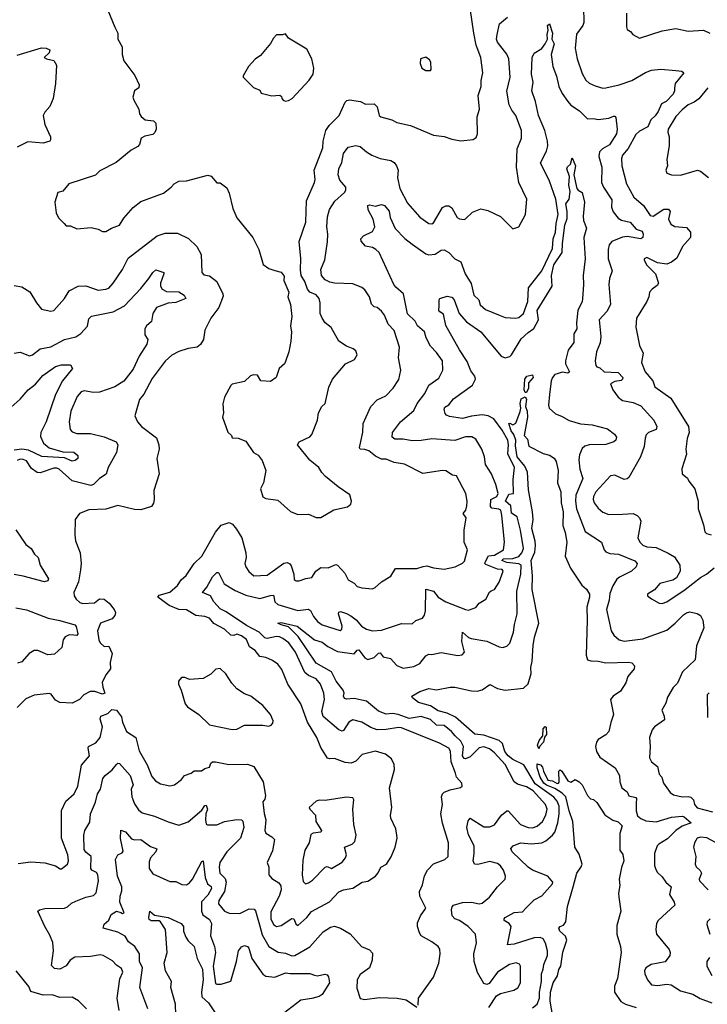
# Model space of a CAD drawing. Extents: x 1468344 to 1613994, y 525695 to 643861.
# Tile 102 of 256: x 1497071 to 1501581, y 630415 to 636873. Entities that reach past the tile are written whole.
import ezdxf

# ---------------------------------------------------------------- set-up
doc = ezdxf.new("R2010")
doc.units = 0

msp = doc.modelspace()

# ---------------------------------------------------------------- linework, layer by layer
at = {"layer": '0CON10XD'}
for points in [[(1498745, 635226.7), (1498785, 635216.7), (1498805, 635190), (1498803, 635163), (1498836.1, 635086.1), (1498830, 635055), (1498846.2, 635005), (1498855.6, 634925.6), (1498848, 634865), (1498854.2, 634824.2), (1498849.2, 634765), (1498836, 634695), (1498815, 634630), (1498806.7, 634615), (1498773.3, 634585), (1498753.3, 634525), (1498715, 634499.2), (1498653.3, 634505), (1498630.5, 634540.5), (1498605, 634543.8), (1498585, 634536.7), (1498545, 634498.8), (1498465, 634481.2), (1498455, 634472.5), (1498415, 634397.5), (1498403.9, 634353.9), (1498406.7, 634295), (1498402, 634265), (1498436.4, 634166.4), (1498460, 634145), (1498465, 634130), (1498505, 634127.5), (1498555, 634107.5), (1498603.6, 634033.6), (1498635, 634017.5), (1498660.7, 633980.7), (1498686, 633915), (1498670, 633835), (1498651.2, 633795), (1498665, 633742.5), (1498685, 633732.5), (1498765, 633722.5), (1498847.7, 633647.7), (1498895, 633626.7), (1498965, 633628.8), (1499015, 633606.7), (1499045, 633606.7), (1499132.3, 633657.7), (1499221.7, 633678.3), (1499243.3, 633695), (1499248, 633715), (1499235.6, 633755.6), (1499158.7, 633808.7), (1499077.3, 633877.3), (1499052.7, 633902.7), (1499033.3, 633935), (1498974.3, 633984.3), (1498893.3, 634085), (1498905, 634103.3), (1498975, 634136.7), (1498987.7, 634152.3), (1499023.8, 634245), (1499030, 634295), (1499052.5, 634335), (1499075.3, 634354.7), (1499097.7, 634462.2), (1499122.9, 634515), (1499208, 634615), (1499266.2, 634645), (1499284, 634675), (1499275, 634700), (1499257.5, 634715), (1499215, 634732), (1499163.3, 634765), (1499113, 634853), (1499074.5, 634884.5), (1499054, 634915), (1499041.2, 634945), (1499042.5, 635015), (1499035, 635043.3), (1499015, 635068.6), (1498975, 635086.2), (1498957.7, 635105), (1498941.9, 635155), (1498918, 635195), (1498913, 635233), (1498915.4, 635305.4), (1498903.2, 635416.8), (1498948.6, 635545), (1498951.4, 635685), (1499005.6, 635805), (1499009.4, 635825), (1499002.1, 635885), (1499058.7, 636031.3), (1499060.7, 636075), (1499078.9, 636145), (1499100.9, 636179.1), (1499130.7, 636209.3), (1499165.4, 636245), (1499205, 636332.5), (1499217, 636343), (1499235, 636347.1), (1499305.3, 636335.3), (1499338.7, 636318.7), (1499395, 636321.2), (1499415, 636301.2), (1499429.4, 636245), (1499438.8, 636235), (1499512.5, 636215), (1499545, 636198), (1499635, 636178), (1499785, 636116.2), (1499855, 636106), (1499905, 636088), (1499965, 636077.5), (1500045, 636086.2), (1500065, 636100), (1500074.2, 636125), (1500071.9, 636235), (1500086.9, 636285), (1500076.9, 636375), (1500096.7, 636435), (1500096.6, 636473.4), (1500108.6, 636525), (1500095.7, 636624.3), (1500064.7, 636704.7), (1500048.6, 636785), (1500014.2, 637025)], [(1497633, 636973), (1497694.2, 636824.2), (1497714, 636785), (1497713.8, 636745), (1497744, 636695), (1497744, 636645), (1497755, 636602.5), (1497826.6, 636506.6), (1497853.8, 636445), (1497852.5, 636425), (1497823.8, 636405), (1497813.8, 636365), (1497818.8, 636345), (1497852, 636285), (1497856, 636255), (1497867, 636237), (1497895, 636216), (1497948.8, 636208.8), (1497963.9, 636193.9), (1497966.7, 636155), (1497958.3, 636131.7), (1497945, 636120), (1497891.2, 636108.8), (1497866.7, 636095), (1497855.9, 636054.1), (1497845, 636040), (1497803.1, 636016.9), (1497703.8, 635935), (1497597.7, 635882.3), (1497568, 635852), (1497392.5, 635795), (1497355, 635747.5), (1497321.7, 635738.3), (1497302, 635675), (1497311.2, 635605), (1497325, 635572.5), (1497362.5, 635535), (1497375, 635520), (1497405, 635520), (1497445, 635500), (1497539.7, 635509.7), (1497585, 635498.6), (1497615, 635484.2), (1497635, 635483.8), (1497672.5, 635505), (1497725, 635524.2), (1497755, 635571.2), (1497815, 635641.2), (1497865, 635680), (1498014.2, 635735.8), (1498065, 635773.3), (1498085, 635796.7), (1498115, 635813.8), (1498165, 635816.2), (1498305, 635853.3), (1498325.8, 635845.8), (1498365, 635802.5), (1498385, 635802.5), (1498428.8, 635768.8), (1498445.7, 635735.7), (1498468, 635635), (1498494.1, 635574.1), (1498600, 635445), (1498638.8, 635365), (1498667.7, 635267.7), (1498705, 635240), (1498745, 635226.7)], [(1500769.4, 636955), (1500770, 636855), (1500763.3, 636835), (1500723.3, 636776.7), (1500713.8, 636685), (1500726.2, 636615), (1500759.8, 636519.8), (1500783.3, 636475), (1500805, 636455.7), (1500845, 636438.9), (1500895, 636424.5), (1500915, 636425.5), (1501003.3, 636445), (1501085, 636473.1), (1501175, 636526.5), (1501215, 636541.7), (1501275, 636548), (1501375, 636540.4), (1501413.3, 636535), (1501425.8, 636525), (1501368.9, 636455), (1501366.1, 636423.9), (1501366, 636405), (1501356.7, 636385), (1501310.2, 636335), (1501279.3, 636320.8), (1501258.6, 636271.4), (1501238.6, 636241.4), (1501210.9, 636215), (1501189.5, 636170.5), (1501135, 636141.8), (1501110.8, 636119.2), (1501061.9, 636028.1), (1501025, 635984), (1501016.8, 635963.2), (1501020.5, 635915), (1501050, 635795), (1501097.8, 635707.8), (1501162.7, 635655), (1501205, 635589.4), (1501225, 635583.8), (1501295, 635630), (1501325, 635630), (1501337.5, 635615), (1501325.5, 635565), (1501340.7, 635530.7), (1501366.9, 635516.9), (1501445, 635510.5), (1501470.1, 635480.1), (1501470, 635445), (1501417.7, 635385), (1501381.8, 635308.2), (1501345, 635281.4), (1501315, 635268.9), (1501255, 635277.1), (1501185, 635312), (1501166.7, 635305), (1501166.2, 635295), (1501185, 635262), (1501240, 635205), (1501260, 635145), (1501250.7, 635129.3), (1501218, 635105), (1501202, 635085), (1501198, 635055), (1501185, 635023.3), (1501116, 634915), (1501111.4, 634855), (1501135.8, 634735.8), (1501159.4, 634685), (1501150, 634625), (1501172.1, 634562.1), (1501224.2, 634505), (1501235.7, 634465), (1501341.1, 634391.1), (1501456.7, 634205), (1501461.1, 634165), (1501448.1, 634125), (1501440, 634055), (1501443.9, 634023.9), (1501414, 633926), (1501416.7, 633895), (1501450, 633865), (1501458.8, 633845), (1501498, 633795), (1501521.4, 633715), (1501520, 633665), (1501555, 633560), (1501563.6, 633513.6), (1501575, 633503.3), (1501605, 633493.8)], [(1501051.2, 636915), (1501050, 636825), (1501055, 636807.5), (1501077.5, 636795), (1501092.5, 636775), (1501135, 636752.5), (1501285, 636798.6), (1501373.9, 636813.9), (1501455, 636797.5), (1501555, 636804.2), (1501597.5, 636785)], [(1499342.5, 634267.5), (1499373.5, 634335), (1499415, 634379.4), (1499472, 634405), (1499519.4, 634455), (1499557.4, 634512.6), (1499570.6, 634575), (1499555.7, 634655), (1499562.9, 634725), (1499527.9, 634835), (1499487.8, 634875), (1499464.5, 634934.5), (1499445, 634960.8), (1499415, 634984), (1499395, 634990), (1499377.3, 635007.3), (1499365.4, 635055), (1499335, 635101.1), (1499315, 635115.6), (1499255, 635140.8), (1499135, 635144.1), (1499105, 635150.8), (1499075, 635167.2), (1499051.1, 635195), (1499046.6, 635233.4), (1499071.7, 635298.3), (1499090.6, 635415), (1499092.6, 635465), (1499085.2, 635515), (1499090.3, 635580.3), (1499103.3, 635626.7), (1499138.6, 635681.4), (1499201.2, 635738.8), (1499210, 635755), (1499209.2, 635775), (1499170.8, 635820.8), (1499160.8, 635855), (1499164.6, 635895), (1499184.5, 635935), (1499195.4, 635994.6), (1499225, 636036), (1499275, 636047.5), (1499305, 636040), (1499345, 636005.8), (1499381.2, 635985), (1499435, 635963.3), (1499505, 635949.2), (1499526, 635935), (1499541.4, 635915), (1499552.7, 635885), (1499548.5, 635835), (1499563.5, 635765), (1499615, 635668.8), (1499695, 635578), (1499755, 635536.2), (1499775, 635534.3), (1499785, 635540.8), (1499845, 635640), (1499865, 635652.5), (1499885, 635650.8), (1499905, 635638), (1499940, 635575), (1499955.9, 635565.9), (1499985, 635561.2), (1499995, 635566), (1500040.6, 635609.4), (1500095, 635632.5), (1500142.1, 635622.1), (1500225, 635580.8), (1500305, 635501.2), (1500345, 635513.3), (1500388.1, 635595), (1500398.1, 635695), (1500345.3, 635805), (1500330.2, 635905), (1500334.7, 636025.3), (1500361.5, 636095), (1500362, 636145), (1500325.5, 636245), (1500298.5, 636278.5), (1500281.6, 636315), (1500266.9, 636403.1), (1500287.7, 636495), (1500278.7, 636615), (1500266, 636646), (1500204.4, 636725), (1500198.9, 636745), (1500202.5, 636775), (1500218.6, 636845), (1500270, 636890)], [(1499685, 630410), (1499687.5, 630455), (1499785, 630593.3), (1499820.6, 630685), (1499828.1, 630745), (1499825.6, 630775.6), (1499814.6, 630794.6), (1499775, 630824.4), (1499703.4, 630863.4), (1499692.7, 630882.7), (1499680.9, 630925), (1499680.9, 630949.1), (1499698.8, 630995), (1499733.6, 631045), (1499694.4, 631125), (1499693.8, 631155), (1499712.3, 631197.7), (1499725, 631257.5), (1499745.7, 631294.3), (1499785, 631336.9), (1499860, 631365), (1499880.8, 631385), (1499882.5, 631475), (1499843.4, 631603.4), (1499832.9, 631665), (1499844.6, 631725), (1499836.7, 631775), (1499843.5, 631795), (1499855, 631806.5), (1499895, 631822.5), (1499962, 631838), (1499973.6, 631846.4), (1499971.2, 631865), (1499936.5, 631905), (1499928.5, 631931.5), (1499901, 632005), (1499897.1, 632075), (1499885.4, 632095), (1499825, 632127.2), (1499575, 632227.6), (1499555, 632230.8), (1499475, 632217.2), (1499415, 632215.8), (1499375, 632231.2), (1499315, 632266.2), (1499255, 632281.1), (1499230, 632265), (1499195, 632210), (1499185, 632206.7), (1499165, 632215.5), (1499061.8, 632301.8), (1499053.6, 632335), (1499071.1, 632415), (1499065.9, 632455.9), (1499043.1, 632515), (1499015, 632549.5), (1498965, 632571.2), (1498941.8, 632591.8), (1498879.7, 632725), (1498835.7, 632785.7), (1498797.3, 632815), (1498775, 632824.2), (1498755, 632826.9), (1498695, 632815.2), (1498678.1, 632818.1), (1498641.8, 632855), (1498559.3, 632899.3), (1498425, 632988.6), (1498385, 633007.9), (1498343.6, 633053.6), (1498323.3, 633093.3), (1498270, 633115), (1498299.5, 633150.5), (1498335, 633219.2), (1498365, 633246.2), (1498375, 633246.7), (1498413, 633173), (1498485, 633128.2), (1498555, 633099.1), (1498645, 633075.4), (1498715, 633097.2), (1498735, 633097.8), (1498744.6, 633055), (1498765, 633037.9), (1498895, 632997.2), (1498965, 633007.3), (1498977.3, 632997.3), (1498997.5, 632957.5), (1499023.6, 632925), (1499055, 632902.7), (1499173.5, 632866.5), (1499184.6, 632875.4), (1499186, 632894), (1499161.6, 632975), (1499165, 632987.8), (1499175, 632991.5), (1499215, 632978.2), (1499241.8, 632961.8), (1499277.2, 632937.2), (1499313.5, 632895), (1499345, 632874.5), (1499385, 632864.5), (1499445, 632869.1), (1499575, 632912.2), (1499645, 632910), (1499668.1, 632931.9), (1499712.6, 632947.4), (1499725, 632966.7), (1499732.2, 632995), (1499735, 633137.5), (1499784.7, 633124.7), (1499816.5, 633085), (1499865, 633055.4), (1499995, 633003.8), (1500015, 633000.9), (1500062.4, 633017.6), (1500083.8, 633046.2), (1500127.2, 633072.8), (1500152.3, 633117.7), (1500163.8, 633126.2), (1500185, 633135.8), (1500216.2, 633183.8), (1500241.2, 633255), (1500235, 633265.7), (1500205, 633269.7), (1500128.8, 633298.8), (1500121.7, 633305), (1500124, 633315), (1500145, 633357.2), (1500185, 633361), (1500244.4, 633395), (1500250, 633445), (1500233.7, 633623.7), (1500225.5, 633655), (1500212.3, 633662.3), (1500168.4, 633668.4), (1500158.9, 633678.9), (1500160.9, 633725), (1500200.4, 633745), (1500208.5, 633765), (1500193.2, 633825), (1500164.5, 633895), (1500126.2, 633955), (1500120, 634005), (1500102.7, 634055), (1500062, 634122), (1500036.9, 634136.9), (1499995, 634137.6), (1499925, 634112.9), (1499775, 634123.8), (1499705, 634112), (1499645, 634110), (1499585, 634122.5), (1499532.4, 634122.4), (1499514, 634135), (1499515.7, 634165), (1499568.1, 634235), (1499655, 634308.5), (1499677.3, 634355), (1499728, 634422), (1499754.7, 634475), (1499819, 634521), (1499845.3, 634574.7), (1499843.6, 634635), (1499805, 634690.6), (1499765, 634730.6), (1499737.3, 634785), (1499725, 634825.5), (1499680, 634865), (1499664.5, 634895), (1499614.5, 634944.5), (1499588.5, 635075), (1499537.8, 635117.8), (1499525, 635135.8), (1499429.2, 635345), (1499407.5, 635365), (1499385, 635377.9), (1499337.9, 635387.9), (1499310.7, 635420.7), (1499308.2, 635435), (1499325, 635455.5), (1499385, 635484.5), (1499400.6, 635515), (1499388.5, 635565), (1499355.6, 635625), (1499355, 635653.3), (1499365, 635658.1), (1499405, 635648.6), (1499445, 635660), (1499464.2, 635654.2), (1499495, 635616), (1499501.5, 635575), (1499533.8, 635503.8), (1499597.6, 635437.6), (1499645, 635400.4), (1499735, 635336.4), (1499755, 635330.9), (1499795, 635334.3), (1499835, 635360), (1499855, 635363.1), (1499885, 635345.6), (1499925, 635303.3), (1499965, 635283.8), (1499993.5, 635205), (1500032.2, 635142.2), (1500050, 635065), (1500081.5, 635035), (1500092, 635002), (1500125, 634972.5), (1500222.6, 634932.6), (1500255, 634919.4), (1500325.6, 634914.4), (1500345, 634920), (1500374.7, 634945.3), (1500402.5, 635025), (1500407.2, 635115), (1500496.2, 635225), (1500565, 635371.2), (1500569.4, 635435), (1500585, 635480), (1500589.1, 635535), (1500603.2, 635595), (1500588.2, 635695), (1500545, 635814.2), (1500487, 635933), (1500525, 636010), (1500534.1, 636045), (1500533.4, 636075), (1500514.7, 636145), (1500472.7, 636245), (1500453.3, 636335), (1500430.8, 636405), (1500438.1, 636461.9), (1500428.2, 636515), (1500432.2, 636625), (1500445, 636652), (1500495.4, 636684.6), (1500518, 636715), (1500532.5, 636745), (1500530, 636775), (1500537.5, 636805), (1500532.2, 636835), (1500545, 636845.8), (1500565.9, 636785), (1500561.2, 636745), (1500577.1, 636715), (1500557.4, 636645), (1500568, 636565), (1500592.4, 636502.4), (1500607.2, 636435), (1500628.3, 636388.3), (1500665.4, 636335), (1500685, 636312.7), (1500742.9, 636275), (1500795, 636222.5), (1500835, 636224), (1500865, 636217.5), (1500935, 636227.5), (1500965, 636240), (1500975, 636240), (1500981.5, 636231.5), (1500989.2, 636155), (1500985.2, 636124.8), (1500938.6, 636051.4), (1500893.9, 636025), (1500874.5, 636005.5), (1500869.2, 635975), (1500889.2, 635905), (1500886.1, 635805), (1500899.2, 635775), (1500955, 635691.2), (1500952.9, 635642.9), (1500962.4, 635612.4), (1500995, 635571.5), (1501018.3, 635558.3), (1501075, 635544.5), (1501115, 635498.1), (1501153.8, 635485), (1501160.8, 635465), (1501158.8, 635445), (1501144, 635436), (1501055, 635451), (1501025, 635447.3), (1500955, 635417.7), (1500937.9, 635395), (1500930.9, 635365), (1500930, 635305), (1500955.6, 635225), (1500938.9, 635175), (1500934.4, 635135), (1500944.7, 635005), (1500921.9, 634958.1), (1500872.2, 634905), (1500882.2, 634795), (1500876.9, 634753.1), (1500854.2, 634694.2), (1500846.2, 634635), (1500848.8, 634605), (1500855.8, 634595.8), (1500875, 634588.8), (1500905, 634562.5), (1500995, 634558), (1501026, 634525), (1501025.2, 634515), (1501015, 634505.9), (1500975, 634500.7), (1500945.8, 634485), (1500962, 634445), (1500995, 634398), (1501025, 634375.8), (1501095, 634362.2), (1501145, 634340.5), (1501230.5, 634245), (1501249.1, 634205), (1501244.2, 634185), (1501194.2, 634165), (1501180.2, 634149.8), (1501172.2, 634127.8), (1501166.9, 634073.1), (1501141.8, 634005), (1501065, 633870), (1501055, 633861.2), (1501035, 633858), (1500975, 633885.6), (1500945, 633880), (1500850, 633775), (1500833.3, 633745), (1500831.5, 633725), (1500839.6, 633705), (1500865, 633667.9), (1500895, 633642.7), (1500935, 633628.2), (1501025, 633629.7), (1501093.5, 633633.5), (1501121.1, 633621.1), (1501136.6, 633606.6), (1501145.5, 633584.5), (1501124.4, 633475), (1501138.6, 633445), (1501156.8, 633426.8), (1501184.7, 633414.7), (1501245, 633410.7), (1501324.3, 633374.3), (1501365, 633349.6), (1501400.7, 633295), (1501403.3, 633256.7), (1501378.3, 633211.7), (1501353.8, 633196.2), (1501270, 633175), (1501235, 633133.8), (1501188.8, 633105), (1501187.5, 633095), (1501213.9, 633073.9), (1501265, 633046.7), (1501285, 633044.2), (1501315, 633054.3), (1501435, 633134.5), (1501536.8, 633213.2), (1501575.8, 633235), (1501625, 633277.5)], [(1498815, 636337.5), (1498835, 636343.3), (1498857.5, 636355), (1498970, 636475), (1498996.2, 636515), (1499000, 636555), (1498986.7, 636615), (1498955, 636680), (1498835, 636752.5), (1498815, 636780), (1498795, 636772.5), (1498755, 636772.5), (1498735, 636752.5), (1498715, 636717.5), (1498651.2, 636638.8), (1498615, 636613.8), (1498571.2, 636565), (1498537.5, 636505), (1498537.5, 636495), (1498605, 636427.5), (1498645, 636410), (1498655, 636390), (1498725, 636373.3), (1498777, 636377), (1498788.3, 636368.3), (1498790, 636355), (1498800, 636345), (1498815, 636337.5)], [(1497055, 636640), (1497215, 636687.8), (1497245, 636686.5), (1497268.8, 636675), (1497264, 636655), (1497232.5, 636625), (1497247.5, 636615), (1497295.5, 636605.5), (1497313.6, 636573.6), (1497306.5, 636455), (1497290.5, 636355), (1497267.8, 636302.2), (1497235, 636266.7), (1497225.8, 636244.2), (1497235.6, 636185), (1497273.1, 636105), (1497274.2, 636085), (1497268, 636075), (1497225, 636061.8), (1497125, 636071.8), (1497053.6, 636036.4)], [(1499765, 636540), (1499770, 636545), (1499767.5, 636595), (1499759.3, 636609.3), (1499735, 636627.5), (1499700, 636615), (1499696.7, 636585), (1499707.5, 636555), (1499735, 636540), (1499765, 636540)], [(1501583.8, 636425), (1501525, 636353.8), (1501495, 636331.2), (1501455, 636313.8), (1501415, 636282), (1501375, 636237.1), (1501324.6, 636155), (1501321.8, 636135), (1501330.5, 636105), (1501331.4, 636045), (1501316.2, 635955), (1501320, 635915), (1501308.8, 635885), (1501315, 635866.7), (1501345, 635854.2), (1501405, 635852.9), (1501515.8, 635885.8), (1501535, 635878.8), (1501587.7, 635837.7)], [(1499821.1, 634998.9), (1499821.4, 635035), (1499827, 635043), (1499875, 635059.2), (1499905, 635052.9), (1499921.1, 635035), (1499953.8, 634945), (1500000.6, 634890.6), (1500095, 634824.5), (1500229.1, 634665), (1500255, 634654.6), (1500285, 634664.7), (1500296.8, 634675), (1500360.6, 634779.4), (1500405, 634821.8), (1500442.7, 634847.3), (1500473.9, 634905), (1500465.3, 634965), (1500562.5, 635125), (1500559.6, 635195), (1500573.6, 635265), (1500629.6, 635345), (1500630.1, 635405), (1500645.4, 635524.6), (1500661.3, 635568.7), (1500662.1, 635615), (1500652.8, 635665), (1500674.1, 635695.9), (1500681.4, 635745), (1500672.6, 635787.4), (1500677.7, 635845), (1500659.4, 635895), (1500663, 635907), (1500683.8, 635925), (1500695, 635966.2), (1500716.6, 635915), (1500704.7, 635855), (1500725, 635766.2), (1500733.8, 635753.8), (1500758.9, 635738.9), (1500775.6, 635675), (1500766, 635584), (1500769.4, 635555), (1500787.3, 635505), (1500771.8, 635445), (1500778.7, 635305), (1500765.4, 635195), (1500769.6, 635135), (1500762.5, 635042.5), (1500760, 635025), (1500731.5, 634965), (1500723.1, 634885), (1500725.5, 634845), (1500705, 634813.3), (1500704.6, 634755.4), (1500667.7, 634705), (1500650.3, 634635), (1500651.2, 634615), (1500677.1, 634562.9), (1500665.7, 634554.3), (1500629.5, 634560.5), (1500595, 634550.9), (1500581.5, 634545), (1500564.7, 634525), (1500556.1, 634505), (1500545.3, 634414.7), (1500540, 634345), (1500543.8, 634325), (1500585, 634287.5), (1500625, 634272.2), (1500673.6, 634243.6), (1500748, 634222), (1500826.4, 634216.4), (1500925, 634188.2), (1500971.2, 634155), (1500984.1, 634134.1), (1500980, 634115), (1500968, 634105), (1500915, 634086.7), (1500805, 634084.7), (1500777.1, 634075), (1500759.3, 634060.7), (1500742.3, 634017.7), (1500738, 633985), (1500744, 633924), (1500763.7, 633863.7), (1500718.9, 633755), (1500715.7, 633715), (1500723.2, 633665), (1500780, 633515), (1500886.3, 633446.3), (1500904.3, 633395), (1500915, 633382.5), (1500942, 633372), (1500997.3, 633367.3), (1501105, 633322.5), (1501120.6, 633305), (1501114.3, 633285), (1501082.5, 633255), (1501005, 633216.8), (1500987.7, 633202.3), (1500960.3, 633159.7), (1500941.7, 633108.3), (1500937.6, 633065), (1500918.5, 633005), (1500950.5, 632865), (1500966.9, 632835), (1501002.5, 632805), (1501035, 632797.1), (1501157.1, 632812.9), (1501315, 632869.3), (1501369.2, 632915), (1501425, 632970), (1501445, 632983.5), (1501465, 632988.1), (1501515, 632977.5), (1501535, 632964), (1501551.9, 632935), (1501557.8, 632885), (1501509.4, 632765), (1501500, 632675), (1501416.9, 632595), (1501385, 632522), (1501357.7, 632492.3), (1501320.3, 632429.7), (1501309.5, 632390.5), (1501281.4, 632345), (1501298.2, 632305), (1501299.1, 632280.9), (1501234, 632235), (1501218.9, 632215), (1501201.4, 632165), (1501205.8, 632105), (1501200.5, 632030.5), (1501213.8, 632005), (1501254.2, 631975), (1501264, 631925), (1501283.3, 631905), (1501294, 631865), (1501338, 631805), (1501359.8, 631789.8), (1501415, 631774.7), (1501455, 631778.4), (1501472.6, 631772.6), (1501490.4, 631755), (1501497.3, 631725), (1501514.1, 631704.1), (1501615, 631676.8)], [(1497035, 635130), (1497085, 635121.2), (1497137, 635087), (1497180.8, 635015), (1497213.8, 634973.8), (1497275, 634960.6), (1497295.5, 634964.5), (1497364.2, 635045), (1497395.5, 635094.5), (1497454.6, 635125.4), (1497505, 635126.7), (1497585, 635098.9), (1497635, 635104.4), (1497655, 635112.9), (1497685, 635144.4), (1497745.7, 635234.3), (1497782.1, 635307.9), (1497972, 635455), (1498025, 635472.9), (1498105, 635472), (1498177.3, 635437.3), (1498233.8, 635385), (1498261.7, 635331.7), (1498265.7, 635215), (1498279.8, 635199.8), (1498315, 635192.2), (1498365, 635155.6), (1498404, 635075), (1498405, 635060), (1498377.5, 634985), (1498323.9, 634916.1), (1498284.6, 634835.4), (1498275.7, 634775), (1498257.9, 634742.1), (1498234.1, 634725.9), (1498176.1, 634716.1), (1498115, 634697.1), (1498067.9, 634672.1), (1498026.1, 634633.9), (1497939.8, 634520.2), (1497885, 634416.7), (1497857.3, 634382.7), (1497826, 634275), (1497844, 634235), (1497870.8, 634205), (1497969.3, 634129.3), (1497983.1, 634085), (1497985.7, 634055), (1497971.4, 633995), (1497986.8, 633893.2), (1497950.8, 633785), (1497954, 633725), (1497948.8, 633701.2), (1497935, 633678.8), (1497865, 633658.8), (1497825, 633660.8), (1497715, 633687.1), (1497635, 633661.4), (1497525, 633657.1), (1497463.8, 633635), (1497434, 633595), (1497433.1, 633495), (1497437.5, 633455), (1497468, 633375), (1497474.3, 633305), (1497469.4, 633265), (1497457.5, 633185), (1497425.7, 633115), (1497427.5, 633095), (1497441.5, 633071.5), (1497465, 633050.8), (1497485, 633044.4), (1497562.5, 633047.5), (1497595, 633073.6), (1497625, 633072.9), (1497658.9, 633045), (1497690.8, 633005), (1497699.4, 632985), (1497695.6, 632965), (1497676.7, 632943.3), (1497600, 632915), (1497581.5, 632865), (1497590, 632805), (1497598.7, 632785), (1497625, 632762.7), (1497655, 632763.3), (1497677.1, 632715), (1497664.1, 632655.9), (1497666.2, 632615), (1497637.1, 632575), (1497613.1, 632525), (1497615.7, 632495), (1497630, 632455), (1497615, 632450), (1497565, 632466), (1497534.2, 632465.8), (1497492.5, 632445), (1497463.3, 632415), (1497415, 632390), (1497333.3, 632395), (1497305, 632410), (1497278.3, 632448.3), (1497265, 632453.8), (1497165, 632442), (1497111.4, 632418.6), (1497055, 632361.2)], [(1497035, 634685.8), (1497075, 634692), (1497135, 634668), (1497155, 634674), (1497205, 634713.8), (1497275, 634726), (1497364.4, 634774.4), (1497438.3, 634791.7), (1497471.1, 634815), (1497515, 634862.5), (1497525, 634911.2), (1497541.1, 634928.9), (1497685, 634955.9), (1497757.8, 634995), (1497865, 635109.4), (1497918.9, 635175), (1497943.3, 635215), (1497965, 635233.1), (1498016, 635215), (1498017.1, 635205), (1497993.6, 635145), (1497994.5, 635125), (1498004.7, 635104.7), (1498035, 635089.6), (1498115, 635088.5), (1498150, 635065), (1498160, 635045), (1498095, 635018.9), (1498043.8, 635013.8), (1497968.9, 634985), (1497943.3, 634945), (1497936.6, 634893.4), (1497903.8, 634865), (1497892, 634845), (1497891.2, 634805), (1497911.1, 634775), (1497905.4, 634745), (1497853.6, 634665), (1497815, 634580.8), (1497755, 634502), (1497694.1, 634464.1), (1497595, 634430), (1497555, 634426.7), (1497495, 634437.4), (1497475, 634432.9), (1497447.7, 634402.3), (1497407.5, 634305), (1497396.5, 634235), (1497401.1, 634185), (1497415, 634169.4), (1497445, 634157.9), (1497535, 634157.6), (1497625, 634137.6), (1497704, 634105), (1497714.3, 634085), (1497706.9, 634035), (1497650.8, 633935), (1497638.8, 633891.2), (1497595, 633862.9), (1497556.1, 633823.9), (1497537.8, 633817.8), (1497415, 633847.9), (1497331.1, 633925), (1497315, 633931.8), (1497295, 633930.9), (1497205, 633900), (1497185, 633902), (1497149, 633929), (1497115, 633978.4), (1497095, 633989), (1497075, 633989.5), (1497055, 633981.2)], [(1500148.1, 630395), (1500198.7, 630471.3), (1500224.5, 630485.5), (1500312.7, 630507.3), (1500337.4, 630522.6), (1500355.4, 630555), (1500355.7, 630664.3), (1500348.2, 630678.2), (1500327.9, 630687.9), (1500284.2, 630675), (1500205, 630625.6), (1500149.1, 630550.9), (1500135, 630546), (1500115, 630552), (1500074.2, 630624.2), (1500050.8, 630695), (1500049.1, 630745), (1500067.9, 630817.9), (1500060, 630875), (1500012.5, 630925), (1499955, 630964.5), (1499925, 630975.6), (1499908.1, 630995), (1499903.1, 631035), (1499907.1, 631055), (1499916, 631065), (1499975, 631082.1), (1500035, 631083.9), (1500085, 631073.9), (1500105, 631077.7), (1500152.2, 631117.8), (1500205.4, 631184.6), (1500255.7, 631235), (1500256.9, 631255), (1500244.5, 631295), (1500225, 631323.1), (1500205, 631338.8), (1500155, 631350.9), (1500075, 631331.2), (1500053.4, 631333.4), (1500045.3, 631355.3), (1500050.8, 631405), (1500052, 631455), (1500015, 631525.7), (1500004, 631575), (1500011.6, 631618.4), (1500024.5, 631635.5), (1500115, 631577.9), (1500155, 631578.2), (1500185, 631592.5), (1500230, 631655), (1500265, 631683.8), (1500275, 631683.8), (1500355, 631595.3), (1500405, 631575.3), (1500435, 631572.8), (1500465, 631584), (1500500.6, 631615), (1500521.8, 631655), (1500530.2, 631695), (1500520, 631725), (1500437.6, 631815), (1500395, 631840.3), (1500335, 631859.6), (1500313.5, 631873.5), (1500255, 631987.3), (1500185.4, 632065), (1500151.5, 632091.5), (1500115, 632103.2), (1500085, 632096.8), (1500025, 632037.5), (1499994.3, 632024.3), (1499985, 632027.7), (1499975.3, 632045), (1499981.3, 632105), (1499965, 632141.6), (1499926.5, 632175), (1499902.9, 632205), (1499855, 632244.1), (1499805, 632246.1), (1499765, 632282.1), (1499705, 632302), (1499625, 632290.2), (1499554.3, 632315.7), (1499515, 632321.2), (1499475, 632318), (1499425, 632338.5), (1499345, 632402.9), (1499265, 632419.7), (1499215, 632416.4), (1499200.9, 632420.9), (1499194.7, 632435), (1499198.2, 632455), (1499193.5, 632475), (1499146, 632535), (1499116.7, 632595), (1499015, 632651.3), (1498897.6, 632827.6), (1498835, 632890), (1498785, 632904.1), (1498763.8, 632915), (1498785, 632920), (1498891.4, 632895), (1499005, 632805.3), (1499055, 632791.1), (1499091.3, 632761.3), (1499155, 632728.8), (1499265, 632713.3), (1499285, 632738.5), (1499295, 632740), (1499335, 632686.7), (1499355, 632676.5), (1499395, 632688.8), (1499425, 632717.9), (1499435, 632719.5), (1499455, 632693.3), (1499503.5, 632683.5), (1499545, 632637.9), (1499585, 632620.4), (1499655, 632631.5), (1499695, 632649.5), (1499735, 632700.6), (1499755, 632711.1), (1499775, 632709.1), (1499835, 632722.5), (1499945, 632701.9), (1499972.5, 632707.5), (1499989.2, 632725), (1499971.6, 632795), (1499975, 632856.2), (1500015, 632821.5), (1500032.5, 632815), (1500135, 632797.1), (1500215, 632758.6), (1500240, 632755), (1500265, 632764), (1500285, 632783.8), (1500310.6, 632855), (1500315.5, 632905), (1500334.7, 632975.3), (1500332.3, 633125), (1500356.6, 633235), (1500359.7, 633295), (1500344.5, 633304.5), (1500265, 633313.1), (1500232.5, 633325), (1500245, 633336.8), (1500305, 633338.9), (1500345, 633351.4), (1500365.2, 633375), (1500374.3, 633405), (1500356.2, 633525), (1500332.7, 633612.7), (1500295.4, 633635.4), (1500291.1, 633685), (1500257.4, 633715), (1500279.3, 633760.7), (1500310, 633765), (1500306.3, 633856.3), (1500315.2, 633935), (1500272, 634025), (1500276, 634084), (1500271.5, 634115), (1500235, 634180.8), (1500180, 634255), (1500144.3, 634274.3), (1500105, 634280.3), (1500035, 634272.9), (1499975, 634256.5), (1499889.3, 634269.3), (1499869.4, 634279.4), (1499860.9, 634290.9), (1499854.3, 634315), (1499859.7, 634330.3), (1499885, 634347.5), (1499917.1, 634385), (1500041.2, 634475), (1500060, 634515), (1500055.6, 634535), (1500030, 634570), (1500005, 634631.9), (1499955, 634707.8), (1499866.8, 634866.8), (1499851.5, 634941.5), (1499825.6, 634955.6), (1499820, 634965), (1499821.1, 634998.9)], [(1497015, 634330.6), (1497075, 634382.9), (1497126.9, 634445), (1497175, 634482.1), (1497222, 634538), (1497305, 634597.5), (1497345, 634608.9), (1497405, 634610), (1497417.5, 634585), (1497351.5, 634505), (1497306.4, 634415), (1497244, 634235), (1497210.6, 634165), (1497208.2, 634138.2), (1497227.5, 634095), (1497265, 634064.1), (1497355, 634038.1), (1497427.2, 634037.2), (1497451.8, 634015), (1497451.9, 633995), (1497435, 633981.8), (1497415, 633977.2), (1497365, 633998.6), (1497216.8, 634006.8), (1497128.4, 634048.4), (1497085, 634056.1), (1497035, 634048.7)], [(1500395, 634427.5), (1500385, 634427.5), (1500379.8, 634445), (1500383.1, 634515), (1500397.5, 634535), (1500435, 634544.2), (1500438.6, 634525), (1500408.3, 634491.7), (1500407.6, 634455), (1500395, 634427.5)], [(1500215, 632144.8), (1500115, 632181.1), (1500055, 632186.2), (1499928.7, 632298.7), (1499875, 632325.3), (1499815, 632340.3), (1499765, 632372), (1499686.7, 632395), (1499647.5, 632425), (1499643.3, 632435), (1499695, 632466.7), (1499755, 632485.5), (1499805, 632477.1), (1499895, 632495.7), (1499925, 632495.7), (1500035, 632470.5), (1500070.3, 632469.7), (1500103, 632477), (1500155, 632512), (1500205, 632486.7), (1500255, 632474.5), (1500375, 632489.4), (1500405, 632516.2), (1500426.2, 632585), (1500423.6, 632625), (1500432.4, 632665), (1500438.1, 632768.1), (1500446.8, 632823.2), (1500476.3, 632915), (1500431.3, 633135), (1500435.2, 633225), (1500426.5, 633325), (1500449.5, 633380.5), (1500454.6, 633425), (1500452.6, 633452.6), (1500429.2, 633535), (1500437.5, 633595), (1500434.6, 633645), (1500408.6, 633788.6), (1500400.3, 633905), (1500383.5, 633945), (1500333.8, 634005), (1500322.9, 634077.1), (1500325.2, 634115), (1500311.6, 634151.6), (1500295, 634176), (1500280, 634225), (1500285, 634227.5), (1500305, 634215.8), (1500325, 634227.1), (1500352.7, 634302.7), (1500357.1, 634325), (1500352.8, 634355), (1500359.6, 634385), (1500385, 634400), (1500394.7, 634384.7), (1500387.5, 634335), (1500398.7, 634305), (1500400.8, 634265), (1500378.8, 634145), (1500401.7, 634121.7), (1500411.2, 634075), (1500505, 634028), (1500546.4, 634016.4), (1500576.3, 633996.3), (1500588.5, 633975), (1500601.8, 633915), (1500598.9, 633835), (1500620.3, 633775), (1500622, 633705), (1500635.2, 633645), (1500632.3, 633555), (1500648.7, 633508.7), (1500660, 633445), (1500648.9, 633355), (1500683.1, 633275), (1500756.7, 633165), (1500788.6, 633138.6), (1500808.6, 633105), (1500808.5, 633085), (1500789.7, 633019.7), (1500793.3, 632933.3), (1500785.6, 632705.6), (1500793.8, 632675), (1500817, 632667), (1500864.5, 632665.5), (1500915.4, 632655.4), (1501065, 632660), (1501085, 632653.8), (1501103.3, 632635), (1501101.2, 632615), (1501060, 632565), (1501046.8, 632523.2), (1501010.3, 632469.7), (1500963.3, 632435), (1500946.7, 632415), (1500966, 632315), (1500947.3, 632262.7), (1500935.8, 632205), (1500915, 632182), (1500865, 632152.5), (1500853.3, 632135), (1500847.8, 632105), (1500853, 632073), (1500876.3, 632036.3), (1500975.6, 631965), (1501005.5, 631915), (1501006.7, 631875), (1501020, 631835), (1501055, 631807.5), (1501065, 631783.1), (1501110.9, 631770.9), (1501115.6, 631765), (1501113.5, 631735), (1501114.4, 631684.4), (1501121.7, 631651.7), (1501143.6, 631633.6), (1501177.8, 631617.8), (1501245, 631611.8), (1501345, 631643.1), (1501415, 631648.1), (1501428.7, 631645), (1501473.8, 631605), (1501415, 631582.9), (1501373.3, 631555), (1501319.4, 631500.6), (1501261.9, 631465), (1501252.7, 631455), (1501234.4, 631405), (1501234.2, 631325), (1501241.2, 631305), (1501252.7, 631282.7), (1501285, 631250), (1501308.8, 631215), (1501343.8, 631185), (1501332.5, 631135), (1501364.2, 631085), (1501368.6, 631065), (1501258.1, 630965), (1501248.1, 630945), (1501242.5, 630905), (1501247.5, 630875), (1501331.4, 630775), (1501337.1, 630755), (1501334.2, 630735), (1501305, 630694), (1501213.3, 630675), (1501178, 630655), (1501169.2, 630635), (1501170, 630615), (1501188.8, 630575), (1501215, 630542.5), (1501255, 630538.5), (1501315, 630546.2), (1501343.1, 630543.1), (1501403.7, 630503.7), (1501485, 630482.5), (1501533.6, 630453.6), (1501610.8, 630425)], [(1497061.7, 631338.3), (1497145, 631350), (1497235, 631343.8), (1497305, 631323.3), (1497337, 631303), (1497345, 631302.5), (1497385, 631333.3), (1497390.8, 631355), (1497386.9, 631395), (1497345.5, 631505.5), (1497345.8, 631685), (1497373.3, 631746.7), (1497427.5, 631795), (1497452.2, 631845), (1497475.7, 631984.3), (1497530, 632045), (1497519.2, 632095), (1497522.9, 632105), (1497570, 632130), (1497598.9, 632165), (1497613.3, 632235), (1497599.6, 632285), (1497602.7, 632305), (1497648.5, 632321.5), (1497675, 632347.5), (1497705, 632343.8), (1497739.8, 632299.8), (1497744.5, 632265), (1497772.2, 632205), (1497832.9, 632165), (1497855, 632078), (1497907.7, 631985), (1497938.5, 631908.5), (1497960.8, 631880.8), (1497995, 631860), (1498055, 631848.9), (1498085.6, 631854.4), (1498131.2, 631888.8), (1498152.5, 631915), (1498195, 631930.8), (1498215, 631945.8), (1498264.5, 631945.5), (1498285, 631960.6), (1498315, 631971.2), (1498324.3, 631995.7), (1498335.7, 632004.3), (1498355, 632005.4), (1498442.6, 631987.4), (1498565, 631988.9), (1498606, 631975), (1498667.1, 631875), (1498684.2, 631785), (1498679.5, 631760.5), (1498666.4, 631743.6), (1498674.2, 631665.8), (1498684.5, 631625), (1498678.5, 631555), (1498686.4, 631536.4), (1498725, 631514.4), (1498742.2, 631495), (1498728.8, 631421.2), (1498693.8, 631345), (1498705.6, 631315), (1498704.4, 631265), (1498725, 631240), (1498771.1, 631211.1), (1498783, 631193), (1498786, 631166), (1498772.9, 631125), (1498717.7, 631022.3), (1498717.2, 630975), (1498735, 630938.5), (1498755, 630925.4), (1498785, 630932.2), (1498855, 630977.5), (1498868, 630975), (1498882.5, 630942.5), (1498895, 630932.9), (1498955, 630983.3), (1498985, 631024.4), (1499102.3, 631087.7), (1499165, 631151.9), (1499195, 631166.7), (1499255, 631175.8), (1499317.5, 631215), (1499355, 631222), (1499404, 631255), (1499423.1, 631276.9), (1499440, 631315), (1499477.5, 631335), (1499508.1, 631381.9), (1499534.4, 631445), (1499547.5, 631505), (1499544.3, 631524.3), (1499538, 631565), (1499506, 631635), (1499502.5, 631655), (1499510.8, 631705), (1499495.9, 631834.1), (1499530, 631955), (1499527, 631987), (1499510, 632025), (1499470, 632055), (1499405, 632074.5), (1499316.6, 632053.4), (1499275, 632010), (1499245, 631996.5), (1499205, 632000.5), (1499135, 632026.9), (1499105, 632024.4), (1499090.3, 632030.3), (1499045, 632098.8), (1499019.2, 632165), (1498959, 632265), (1498913.8, 632385), (1498830.5, 632515), (1498791.3, 632611.3), (1498763.8, 632645), (1498729.3, 632669.3), (1498685, 632690), (1498645, 632696.7), (1498615.5, 632735), (1498578.6, 632758.6), (1498557.7, 632807.7), (1498525, 632832.2), (1498495, 632842.1), (1498475, 632834), (1498455, 632836.5), (1498415.1, 632875.1), (1498343.6, 632913.6), (1498315, 632946.8), (1498285, 632958.2), (1498225.8, 632965), (1498165, 633001.4), (1498113.8, 633003.8), (1498051.4, 633031.4), (1497976, 633085), (1497985, 633097.8), (1498055, 633117.1), (1498105, 633161.9), (1498130.9, 633199.1), (1498162.3, 633227.7), (1498216.4, 633305), (1498266.7, 633355), (1498355, 633511.4), (1498392.9, 633557.1), (1498445, 633574.3), (1498465.8, 633565), (1498492.3, 633532.3), (1498526.9, 633475), (1498553.8, 633375), (1498555.4, 633345), (1498547.8, 633305), (1498553.6, 633285), (1498573.1, 633253.1), (1498606.2, 633226.2), (1498695, 633228.9), (1498802.4, 633307.6), (1498825, 633312), (1498842.7, 633302.8), (1498850.6, 633290.6), (1498868.5, 633235), (1498871.4, 633201.4), (1498885, 633192), (1498905, 633191.4), (1498948, 633208), (1498987.5, 633215), (1499014.1, 633255.9), (1499045, 633278.8), (1499095, 633277.5), (1499145, 633300), (1499155, 633296), (1499203.6, 633243.6), (1499225, 633198.8), (1499265, 633176), (1499285, 633156.2), (1499315, 633145.8), (1499385, 633140.8), (1499402.3, 633147.7), (1499444.2, 633185.8), (1499505, 633223.8), (1499535, 633272.5), (1499675, 633272.9), (1499717, 633287), (1499741.6, 633291.6), (1499785, 633277.5), (1499855, 633268.1), (1499926.7, 633285), (1499975, 633307.5), (1499989.3, 633320.7), (1500007.1, 633395), (1499986.4, 633445), (1499985.5, 633525), (1499998.6, 633605), (1499980, 633635), (1499997.1, 633655), (1500004.3, 633685), (1500005.6, 633715), (1499997.1, 633765), (1499935, 633880), (1499910, 633885), (1499865, 633913.8), (1499845, 633916), (1499715, 633896.9), (1499595, 633957.5), (1499527.7, 633967.7), (1499475, 633991.4), (1499445, 633991.1), (1499405, 634009.1), (1499361.1, 634045), (1499335, 634054.2), (1499305, 634056), (1499298.6, 634065), (1499322.1, 634167.9), (1499323.8, 634225), (1499342.5, 634267.5)], [(1497045, 633526), (1497110.9, 633430.9), (1497145.3, 633405.3), (1497168.2, 633368.2), (1497192.9, 633345), (1497206.5, 633295), (1497260.8, 633205), (1497255, 633192), (1497234.2, 633185.8), (1497093.4, 633223.4), (1497035, 633233.9)], [(1497045, 633016.2), (1497115, 633002.1), (1497257.4, 632947.4), (1497335, 632932.5), (1497432.8, 632902.8), (1497442.3, 632892.3), (1497452.9, 632845), (1497446.5, 632833.5), (1497425.2, 632835.2), (1497395, 632838.9), (1497369.1, 632825), (1497355.4, 632805), (1497346.9, 632755), (1497299.5, 632710.5), (1497255, 632706.9), (1497191.2, 632735), (1497165, 632736.2), (1497133.8, 632716.2), (1497085, 632660.6), (1497057.8, 632652.2)], [(1498465, 632217.1), (1498495, 632220), (1498545, 632246), (1498665, 632246.2), (1498705, 632240), (1498720, 632245), (1498731.7, 632258.3), (1498732.5, 632275), (1498716.7, 632315), (1498666.2, 632375), (1498586.7, 632435), (1498545, 632452), (1498494.4, 632484.4), (1498462.1, 632522.1), (1498423, 632583), (1498385, 632617.5), (1498356.4, 632613.6), (1498325, 632580), (1498275, 632551.2), (1498185, 632546.2), (1498155, 632559.2), (1498132.3, 632557.7), (1498113.3, 632535), (1498112, 632515), (1498130, 632475), (1498156.7, 632385), (1498172.5, 632365), (1498246.2, 632315), (1498315, 632247.5), (1498465, 632217.1)], [(1501593.1, 632456.9), (1501580, 632445), (1501582, 632295)], [(1500475, 632091.2), (1500466, 632115), (1500477.7, 632145), (1500501.8, 632175), (1500505, 632222.5), (1500517.7, 632237.7), (1500523, 632233), (1500526.2, 632185), (1500513.2, 632166.8), (1500505.3, 632134.7), (1500481.7, 632108.3), (1500475, 632091.2)], [(1500435, 630391.1), (1500464.2, 630415.8), (1500479.7, 630455), (1500480.5, 630495), (1500494.2, 630565), (1500492.8, 630615), (1500504.7, 630645), (1500507.6, 630675), (1500533.2, 630735), (1500532, 630765), (1500518.9, 630815), (1500504.7, 630844.7), (1500485, 630854.1), (1500445, 630850.6), (1500315, 630808.5), (1500270, 630805), (1500294.6, 630925), (1500281.9, 630945), (1500248, 630965), (1500249.2, 630975), (1500256, 630985), (1500315, 631017.1), (1500369.1, 631020.9), (1500392.8, 631047.2), (1500445, 631099.2), (1500495, 631126.2), (1500565.5, 631204.5), (1500567.1, 631215), (1500535, 631255.8), (1500435, 631294.6), (1500406.7, 631315), (1500301.4, 631415), (1500292.7, 631437.3), (1500306.7, 631455), (1500355, 631473.6), (1500427.1, 631467.1), (1500495, 631474.3), (1500522.1, 631487.9), (1500566.2, 631525), (1500580, 631545), (1500600.2, 631605), (1500609.8, 631665), (1500608.3, 631715), (1500596.7, 631746.7), (1500573.2, 631773.2), (1500451.2, 631861.2), (1500378.1, 631985), (1500305, 632020.1), (1500273.9, 632043.9), (1500253.7, 632073.7), (1500236.6, 632125), (1500215, 632144.8)], [(1497723.9, 630375), (1497710, 630455), (1497728.1, 630581.9), (1497747.5, 630625), (1497739.7, 630649.7), (1497705, 630672.5), (1497679.4, 630699.4), (1497617.5, 630735), (1497598.9, 630738.9), (1497535, 630728.5), (1497432, 630725), (1497401.5, 630705), (1497375, 630666.5), (1497335, 630646.4), (1497298.9, 630648.9), (1497279.1, 630669.1), (1497293.3, 630765), (1497289.4, 630819.4), (1497269.5, 630869.5), (1497235.8, 630925), (1497189.2, 631025), (1497201.2, 631035), (1497235, 631043.1), (1497365, 631046.5), (1497385.7, 631055), (1497410.6, 631079.4), (1497438.6, 631091.4), (1497505, 631118.2), (1497555, 631127.8), (1497573.4, 631146.6), (1497587.9, 631225), (1497583.2, 631265), (1497575, 631280.5), (1497544.4, 631294.4), (1497536.6, 631306.6), (1497540.3, 631385), (1497505, 631412.5), (1497495, 631430), (1497491.1, 631525), (1497499.1, 631555), (1497530.9, 631609.1), (1497535, 631663.3), (1497568.7, 631741.3), (1497582.1, 631795), (1497601.1, 631825), (1497616.5, 631895), (1497631.9, 631915), (1497677.6, 631952.4), (1497705, 631988.1), (1497715, 631995.7), (1497725, 631994.2), (1497796, 631916), (1497814.6, 631855), (1497802.7, 631825), (1497806.7, 631775), (1497825, 631730), (1497850.7, 631690.7), (1497875, 631671.4), (1497955, 631648.5), (1498045, 631612), (1498115, 631590), (1498175, 631610.8), (1498265, 631687.5), (1498285, 631719.2), (1498295, 631720), (1498303.3, 631695), (1498291.1, 631665), (1498288.6, 631625), (1498295, 631597.5), (1498302.1, 631592.1), (1498365, 631592.1), (1498415, 631613.7), (1498495, 631626), (1498524.7, 631624.7), (1498535, 631617.1), (1498540.2, 631575), (1498518.4, 631505), (1498428.8, 631415), (1498383.4, 631345), (1498379.2, 631315), (1498384.1, 631275), (1498419.2, 631239.2), (1498426.1, 631215), (1498415.3, 631155), (1498377.5, 631095), (1498375.9, 631075), (1498415, 631026.8), (1498445, 631012.2), (1498515, 631010.9), (1498575, 631040.8), (1498608.3, 631038.3), (1498617.5, 631027.5), (1498644.1, 630935.9)], [(1500567.7, 630335), (1500550.8, 630435), (1500553.3, 630495), (1500570.6, 630555), (1500597.9, 630602.1), (1500607.1, 630642.9), (1500619.5, 630665), (1500633.1, 630756.9), (1500658.9, 630835), (1500651.1, 630861.1), (1500614.4, 630895), (1500607.1, 630915), (1500614.7, 630925.3), (1500638, 630935), (1500653.5, 630956.5), (1500664.1, 631055.9), (1500699.8, 631185), (1500725.7, 631275), (1500754.1, 631315.9), (1500760, 631335), (1500739.6, 631399.6), (1500711.8, 631445), (1500698.4, 631615), (1500675, 631684.4), (1500652.3, 631775), (1500628.9, 631798.9), (1500581.4, 631831.4), (1500525, 631852.6), (1500508.2, 631865), (1500483.9, 631905), (1500465.7, 631965), (1500465, 631992.5), (1500486, 631986), (1500500.6, 631970.6), (1500506.2, 631945), (1500535, 631885.6), (1500565, 631880), (1500595.8, 631864.2), (1500605.7, 631864.3), (1500608.6, 631871.4), (1500607, 631943), (1500615, 631952.5), (1500626.7, 631945), (1500665, 631880), (1500685, 631872.5), (1500715, 631890), (1500740, 631875), (1500760, 631855), (1500793.9, 631783.9), (1500815, 631762.5), (1500835, 631757.5), (1500855, 631737.5), (1500908.3, 631658.3), (1500961.7, 631621.7), (1500995, 631611.2), (1501022.5, 631585), (1501007.7, 631535), (1501007, 631427), (1501027.1, 631397.1), (1501034.2, 631355), (1501018.5, 631311.5), (1501003.1, 631235), (1501007.8, 631195), (1500997.5, 631145), (1501001.3, 631118.7), (1501012.5, 631025), (1500988.3, 630931.7), (1500987.7, 630875), (1501011.5, 630795), (1501015.7, 630755), (1500991.2, 630585), (1500972.7, 630535), (1500972.7, 630495), (1501013.4, 630433.4), (1501045, 630416.6), (1501115, 630393.3)], [(1498945, 631204.5), (1498965, 631210.8), (1498990.4, 631229.6), (1499075, 631313.8), (1499088.3, 631318.3), (1499115, 631306), (1499185, 631347.5), (1499208.2, 631375), (1499215.3, 631395), (1499201.2, 631445), (1499250.8, 631465), (1499268.3, 631481.7), (1499278.6, 631525), (1499263.3, 631595), (1499256.7, 631695), (1499262, 631755), (1499255, 631770), (1499215, 631772.9), (1499075, 631751.4), (1499035, 631753.1), (1499015, 631746.9), (1498970.6, 631705), (1498973.1, 631695), (1499010.8, 631655), (1499014.2, 631614.2), (1499050, 631555), (1499045, 631544.2), (1498995, 631537.3), (1498981.1, 631528.9), (1498969.4, 631475), (1498941.5, 631425), (1498928.9, 631361.1), (1498923.7, 631265), (1498930.3, 631220.3), (1498945, 631204.5)], [(1497910.6, 630385), (1497859.4, 630525), (1497876.5, 630655), (1497855.9, 630695), (1497857.3, 630745), (1497825.5, 630795), (1497785.5, 630825), (1497762.6, 630862.6), (1497715, 630888.5), (1497619.2, 630915), (1497625, 630941.2), (1497655, 630966), (1497670.6, 631005), (1497705, 631026.2), (1497735, 631016.9), (1497745, 631011.4), (1497755.7, 631015), (1497726.8, 631085), (1497729.1, 631125), (1497741.2, 631158.8), (1497740.5, 631185), (1497712.9, 631255), (1497700, 631365), (1497715, 631395.6), (1497742.6, 631407.4), (1497750.3, 631419.7), (1497731.5, 631501.5), (1497735, 631558), (1497765, 631546), (1497805, 631499.6), (1497825, 631494), (1497865.3, 631495.3), (1497929.5, 631449.5), (1497970.6, 631435), (1497964.6, 631415), (1497928.8, 631375), (1497919.6, 631350.4), (1497921.3, 631305), (1497945, 631270.6), (1498055, 631220.8), (1498095, 631221.2), (1498135, 631201.4), (1498165, 631199.4), (1498185, 631211.9), (1498204.8, 631235.2), (1498265, 631350.6), (1498275, 631355.6), (1498286.8, 631246.8), (1498302.3, 631205), (1498326.8, 631186.8), (1498329.2, 631175), (1498305, 631131.2), (1498262.8, 631087.2), (1498263, 631025), (1498271.2, 631001.2), (1498315, 630970.7), (1498329.7, 630945), (1498322.2, 630865), (1498347.7, 630795), (1498354.8, 630755.2), (1498340.6, 630665), (1498355, 630552.5), (1498365, 630546.9), (1498392.4, 630547.6), (1498455, 630566), (1498493.2, 630695), (1498505.3, 630764.7), (1498525, 630792.5), (1498545, 630800), (1498564.5, 630794.5), (1498573.8, 630783.8), (1498592.9, 630715), (1498665, 630613.3), (1498685, 630599.5), (1498745, 630593.2), (1498815, 630622.3), (1498845, 630616.5), (1498975, 630616.1), (1499005, 630605.5), (1499025, 630601.1), (1499072.9, 630612.9), (1499087.5, 630607.5), (1499096.7, 630595), (1499103.3, 630555), (1499055, 630480), (1499035, 630465.5), (1498987.8, 630452.2), (1498915, 630442.5), (1498745, 630310.4)], [(1501635, 631475.7), (1501576.4, 631506.4), (1501535, 631511.8), (1501515, 631504), (1501495.8, 631475), (1501490.6, 631445), (1501504.5, 631385), (1501500, 631335), (1501506.8, 631316.8), (1501533.4, 631293.4), (1501541.8, 631275), (1501527.5, 631235), (1501530, 631225), (1501585.6, 631165)], [(1498094.4, 630345), (1498093.3, 630415), (1498062.5, 630525), (1498066.9, 630565), (1498028.2, 630635), (1498018.5, 630685), (1498038.1, 630755), (1498026.9, 630905), (1497995, 630956.9), (1497985, 630961.9), (1497932.3, 630962.2), (1497921.2, 630971.2), (1497918.7, 630985), (1497925, 631026.2), (1497955, 630998.9), (1498043.8, 630983.8), (1498129.2, 630945), (1498144.5, 630925), (1498144.5, 630895.5), (1498160.9, 630855), (1498175, 630831.9), (1498215, 630793.3), (1498234.4, 630715), (1498270, 630645), (1498275.1, 630575), (1498262.4, 630495), (1498265.1, 630465.1), (1498309, 630425), (1498361.8, 630345)], [(1501598.6, 630975), (1501580, 630955), (1501578.3, 630938.3), (1501597.1, 630875)], [(1498644.1, 630935.9), (1498660.6, 630870.6), (1498705.8, 630795), (1498766, 630756), (1498815, 630750), (1498855, 630733.2), (1498875, 630735.6), (1498975, 630792.7), (1499060.7, 630889.3), (1499109.5, 630920.5), (1499135, 630927.7), (1499175, 630914.3), (1499238.1, 630878.1), (1499313.3, 630795), (1499365, 630773.3), (1499385, 630750), (1499382.9, 630705), (1499365.5, 630654.5), (1499305, 630610), (1499284, 630575), (1499281.7, 630521.7), (1499303.6, 630453.6), (1499335, 630445.8), (1499429.3, 630460.7), (1499545.8, 630455.8), (1499605, 630443.8), (1499675, 630396.2)], [(1501595, 630722.5), (1501578, 630695), (1501577.5, 630665), (1501609.2, 630605)], [(1497508.8, 630385), (1497456.8, 630436.8), (1497415, 630461.2), (1497335, 630460.5), (1497285, 630477.3), (1497224, 630474), (1497145, 630500), (1497131.2, 630531.2), (1497047.5, 630635)]]:
    msp.add_lwpolyline(points, dxfattribs=at)

doc.saveas('drawing.dxf')
